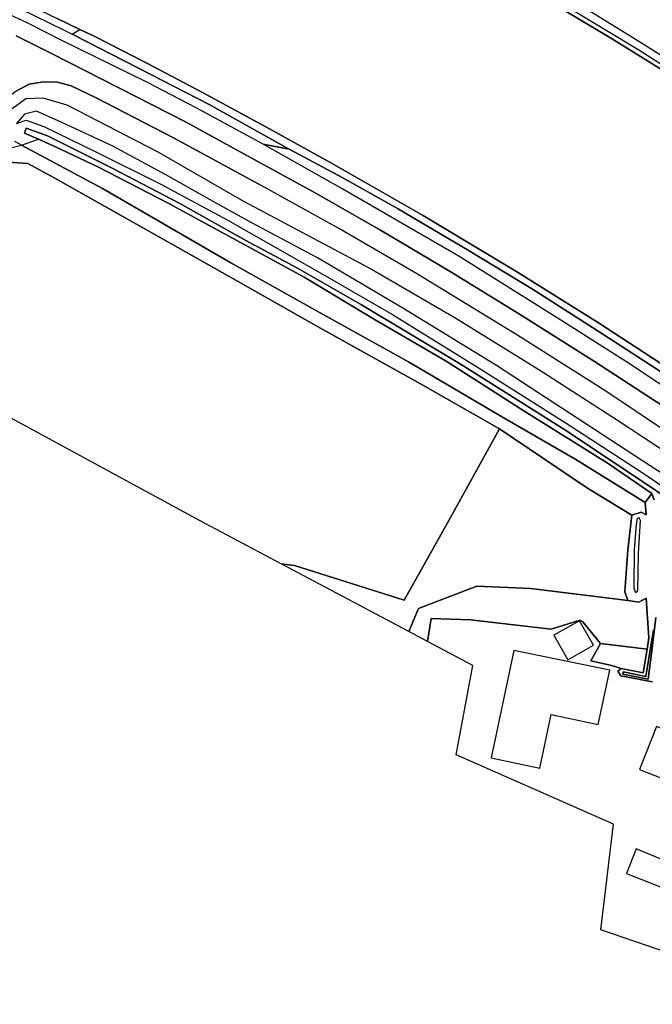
# Model space of a CAD drawing. Extents: x -26035517 to 31750492, y -9237385 to 8160032.
# Tile 68 of 256: x -17441242 to -17303718, y 878878 to 1092948. Entities that reach past the tile are written whole.
import ezdxf

# ---------------------------------------------------------------- set-up
doc = ezdxf.new("R2010")
doc.units = 0
doc.layers.add('T-25', color=7, linetype='CONTINUOUS')

msp = doc.modelspace()

# ---------------------------------------------------------------- linework, layer by layer
at = {"layer": 'T-25', "color": 9}
for points in [[(-17156321, 977695, 5557), (-17175319, 993170, 5557), (-17198369, 1011225, 5557), (-17215756, 1024338, 5557), (-17243901, 1044257, 5587), (-17267329, 1060155, 5610), (-17292510, 1076420, 5620), (-17312580, 1088883, 5610), (-17329847, 1099193, 5610), (-17348091, 1109593, 5620), (-17364333, 1118589, 5617), (-17372282, 1122778, 5630)], [(-17500884, 1091710, 5540), (-17493743, 1098261, 5540), (-17489161, 1101649, 5553), (-17485469, 1103741, 5553), (-17480445, 1105660, 5553), (-17476050, 1106691, 5553), (-17471140, 1107139, 5553), (-17466797, 1106986, 5553), (-17462536, 1106232, 5553), (-17458718, 1105039, 5553), (-17452991, 1102700, 5577), (-17447237, 1099997, 5607), (-17440471, 1096770, 5640), (-17433075, 1093207, 5647), (-17428178, 1090836, 5649), (-17424942, 1089270, 5650), (-17413485, 1083391, 5650), (-17401534, 1077100, 5640), (-17386946, 1069245, 5643)], [(-17329847, 1099193, 5610), (-17312580, 1088883, 5610), (-17292510, 1076420, 5620)], [(-17319303, 1096100, 6553), (-17306097, 1087895, 6490), (-17286312, 1075443, 6557), (-17268450, 1063626, 6497), (-17246094, 1048807, 6540), (-17227044, 1035657, 6557), (-17208982, 1022265, 6577), (-17198502, 1014195, 6580), (-17197161, 1014745, 6557), (-17195991, 1018902, 6573), (-17194881, 1022292, 6027), (-17194675, 1016729, 5856), (-17195195, 1014875, 5790), (-17196444, 1013027, 5723), (-17198079, 1011676, 5613), (-17208352, 1019382, 5643), (-17218270, 1026771, 5653), (-17236210, 1039722, 5677), (-17251607, 1050329, 5663), (-17269539, 1062296, 5647), (-17289795, 1075541, 5643), (-17306621, 1086348, 5667), (-17328348, 1099422, 5717)], [(-17441051, 1095297, 5627), (-17431547, 1090699, 5623), (-17429805, 1089805, 5625), (-17412721, 1081044, 5640), (-17400045, 1074545, 5623), (-17382643, 1064822, 5620), (-17388337, 1065893, 6493), (-17402902, 1073769, 6527), (-17413621, 1079363, 6513), (-17432205, 1088494, 6563), (-17439733, 1092355, 6527), (-17445987, 1095187, 6513)], [(-17291693, 1006815, 6633), (-17308337, 1017914, 6643), (-17324381, 1028122, 6580), (-17345919, 1041600, 6557), (-17371016, 1056126, 6580), (-17388337, 1065893, 6493), (-17388337, 1065893, 6493), (-17402902, 1073769, 6527), (-17413621, 1079363, 6513), (-17432205, 1088494, 6563), (-17439733, 1092355, 6527), (-17445987, 1095187, 6513)], [(-17441051, 1095297, 5627), (-17431547, 1090699, 5623), (-17429805, 1089805, 5625), (-17412721, 1081044, 5640), (-17400045, 1074545, 5623), (-17382643, 1064822, 5620), (-17371026, 1058536, 5743), (-17359074, 1051882, 5690), (-17343517, 1042729, 5740), (-17329798, 1034380, 5760), (-17316741, 1026052, 5757), (-17299245, 1014752, 5783)], [(-17300439, 1017287, 5613), (-17315408, 1027045, 5610), (-17333391, 1038267, 5603), (-17353654, 1050419, 5580), (-17373480, 1061773, 5583), (-17386946, 1069245, 5643), (-17401534, 1077100, 5640), (-17413485, 1083391, 5650), (-17424942, 1089270, 5650), (-17428178, 1090836, 5649), (-17433075, 1093207, 5647)], [(-17429805, 1089805, 5625), (-17428178, 1090836, 5649)], [(-17299245, 1014752, 5783), (-17316741, 1026052, 5757), (-17329798, 1034380, 5760), (-17343517, 1042729, 5740), (-17359074, 1051882, 5690), (-17371026, 1058536, 5743), (-17382643, 1064822, 5620), (-17382643, 1064822, 5620), (-17400045, 1074545, 5623), (-17412721, 1081044, 5640), (-17429805, 1089805, 5625), (-17428178, 1090836, 5649), (-17424942, 1089270, 5650), (-17413485, 1083391, 5650), (-17401534, 1077100, 5640), (-17386946, 1069245, 5643), (-17373480, 1061773, 5583), (-17353654, 1050419, 5580), (-17333391, 1038267, 5603), (-17315408, 1027045, 5610), (-17300439, 1017287, 5613)], [(-17390268, 1062573, 6653), (-17405203, 1070723, 6687), (-17423410, 1079983, 6697), (-17434308, 1085565, 6703), (-17441979, 1089423, 6727)], [(-17441979, 1089423, 6727), (-17434308, 1085565, 6703), (-17423410, 1079983, 6697), (-17405203, 1070723, 6687), (-17390268, 1062573, 6653), (-17377132, 1055342, 6673), (-17362801, 1047180, 6673), (-17347671, 1038212, 6710), (-17332573, 1028951, 6707), (-17316301, 1018622, 6703), (-17299930, 1007946, 6693)], [(-17447722, 1064389, 5115), (-17447862, 1067543, 5153), (-17447490, 1070227, 5343), (-17446638, 1072686, 5613), (-17444802, 1075244, 5793), (-17442279, 1077238, 6053), (-17439215, 1078938, 6313), (-17436099, 1079464, 6530), (-17433036, 1079348, 6590), (-17430083, 1078584, 6593), (-17424635, 1075992, 6610), (-17407815, 1067291, 6657), (-17389232, 1057190, 6660)], [(-17287853, 994808, 6753), (-17313787, 1012151, 6693), (-17333147, 1024464, 6757), (-17354778, 1037626, 6720), (-17371715, 1047505, 6687), (-17389232, 1057190, 6660), (-17389232, 1057190, 6660), (-17407815, 1067291, 6657), (-17424635, 1075992, 6610), (-17430083, 1078584, 6593), (-17433036, 1079348, 6590), (-17436099, 1079464, 6530), (-17439215, 1078938, 6313), (-17442279, 1077238, 6053)], [(-17442903, 1073620, 5633), (-17439907, 1075844, 5920), (-17436184, 1075968, 6257), (-17430981, 1074432, 6403), (-17411232, 1064222, 6387), (-17392560, 1053473, 6373), (-17364798, 1038692, 6510), (-17346459, 1028061, 6483), (-17328384, 1016884, 6553), (-17311522, 1006030, 6530), (-17293695, 994319, 6583)], [(-17298934, 992571, 4753), (-17317921, 1004904, 4687), (-17337591, 1017773, 4777), (-17357915, 1030240, 4803), (-17376493, 1041184, 4807), (-17390909, 1048838, 4763), (-17399153, 1053429, 4697), (-17409301, 1059133, 4667), (-17420991, 1065486, 4677), (-17432239, 1070644, 4670), (-17437593, 1073069, 4793), (-17440174, 1072433, 4793), (-17441907, 1070406, 4730), (-17439823, 1071085, 4670), (-17436028, 1069743, 4550), (-17424800, 1064326, 4553), (-17410552, 1057204, 4650), (-17396112, 1049436, 4677), (-17375268, 1037572, 4697), (-17360184, 1028818, 4700), (-17342508, 1017945, 4597), (-17322651, 1005352, 4563), (-17306135, 994675, 4603), (-17288766, 982915, 4640)], [(-17303341, 988546, 3483), (-17303785, 989930, 3483), (-17313336, 996442, 3483), (-17331628, 1007880, 3473), (-17348517, 1018704, 3477), (-17363960, 1027721, 3477), (-17379434, 1036943, 3477), (-17392476, 1044051, 3480), (-17408955, 1053031, 3480), (-17424268, 1060934, 3480), (-17433443, 1065328, 3490), (-17437156, 1066950, 3490), (-17440197, 1068279, 3490), (-17439860, 1069360, 3490), (-17435200, 1067665, 3490), (-17421105, 1060634, 3470), (-17406429, 1052978, 3457), (-17392057, 1044948, 3453), (-17380822, 1038961, 3473), (-17366943, 1030989, 3473), (-17345292, 1017995, 3513), (-17322978, 1003941, 3513), (-17303886, 991233, 3513), (-17282845, 976724, 3513)], [(-17282845, 976724, 3513), (-17303886, 991233, 3513), (-17322978, 1003941, 3513), (-17345292, 1017995, 3513), (-17366943, 1030989, 3473), (-17380822, 1038961, 3473), (-17392057, 1044948, 3453), (-17406429, 1052978, 3457), (-17421105, 1060634, 3470), (-17435200, 1067665, 3490), (-17439860, 1069360, 3490), (-17440197, 1068279, 3490), (-17437156, 1066950, 3490), (-17437156, 1066950, 3490), (-17433443, 1065328, 3490), (-17424268, 1060934, 3480), (-17408955, 1053031, 3480), (-17392476, 1044051, 3480), (-17379434, 1036943, 3477), (-17363960, 1027721, 3477), (-17348517, 1018704, 3477), (-17331628, 1007880, 3473), (-17313336, 996442, 3483), (-17303785, 989930, 3483), (-17303341, 988546, 3483)], [(-17386946, 1069245, 5643), (-17373480, 1061773, 5583), (-17353654, 1050419, 5580), (-17333391, 1038267, 5603), (-17315408, 1027045, 5610), (-17300439, 1017287, 5613), (-17283695, 1005987, 5613), (-17270153, 996625, 5617), (-17255002, 985768, 5613), (-17239912, 974759, 5613), (-17225808, 963963, 5613), (-17210815, 952234, 5613), (-17198613, 942392, 5613), (-17185747, 931730, 5613)], [(-17303651, 948961, 4813), (-17310524, 950280, 4807), (-17311236, 951285, 4807), (-17310486, 951914, 4780), (-17305728, 950974, 4627), (-17304833, 956123, 4627), (-17304454, 958555, 4700), (-17305052, 967179, 4867), (-17306678, 966296, 4957), (-17309062, 966665, 4967), (-17309675, 968542, 4957), (-17309013, 977708, 5023), (-17308183, 985192, 5067), (-17306166, 985862, 4920), (-17305052, 985278, 4923), (-17305287, 987950, 4910), (-17320318, 997353, 4817), (-17335798, 1006231, 5027), (-17356745, 1018537, 4867), (-17375296, 1028852, 4880), (-17395333, 1040054, 4890), (-17423228, 1056277, 4887), (-17440839, 1065675, 4957), (-17442285, 1066446, 4963)], [(-17440839, 1065675, 4957), (-17437156, 1066950, 3490)], [(-17396092, 1037367, 5220), (-17411988, 1046303, 5193), (-17433581, 1058484, 5150), (-17439464, 1061697, 5103), (-17446082, 1062121, 5113), (-17446584, 1064303, 5113)], [(-17291693, 1006815, 6633), (-17308337, 1017914, 6643), (-17324381, 1028122, 6580), (-17345919, 1041600, 6557), (-17371016, 1056126, 6580), (-17388337, 1065893, 6493), (-17382643, 1064822, 5620), (-17371026, 1058536, 5743), (-17359074, 1051882, 5690), (-17343517, 1042729, 5740), (-17329798, 1034380, 5760), (-17316741, 1026052, 5757), (-17299245, 1014752, 5783)], [(-17446082, 1062121, 5113), (-17439464, 1061697, 5103), (-17433581, 1058484, 5150), (-17411988, 1046303, 5193), (-17396092, 1037367, 5220), (-17375965, 1025933, 5073), (-17354130, 1013794, 5067), (-17336952, 1004015, 5240), (-17347973, 984084, 5287), (-17357679, 966753, 5333), (-17381498, 974261, 5553), (-17384369, 974626, 5617), (-17402121, 984050, 5527), (-17462536, 1016788, 5363)], [(-17446082, 1062121, 5113), (-17439464, 1061697, 5103), (-17433581, 1058484, 5150), (-17411988, 1046303, 5193), (-17396092, 1037367, 5220), (-17375965, 1025933, 5073), (-17354130, 1013794, 5067), (-17336952, 1004015, 5240), (-17347973, 984084, 5287), (-17357679, 966753, 5333), (-17381498, 974261, 5553), (-17384369, 974626, 5617), (-17402121, 984050, 5527), (-17462536, 1016788, 5363)], [(-17190709, 926146, 6697), (-17206410, 939134, 6703), (-17222606, 952052, 6707), (-17239543, 965140, 6717), (-17256182, 977459, 6717), (-17271691, 988666, 6723), (-17284869, 997873, 6727), (-17299930, 1007946, 6693), (-17316301, 1018622, 6703), (-17332573, 1028951, 6707), (-17347671, 1038212, 6710), (-17362801, 1047180, 6673), (-17377132, 1055342, 6673), (-17390268, 1062573, 6653)], [(-17192601, 922139, 6753), (-17212811, 938778, 6760), (-17230916, 953173, 6773), (-17247431, 965868, 6810), (-17267640, 980674, 6733), (-17287853, 994808, 6753), (-17313787, 1012151, 6693), (-17333147, 1024464, 6757), (-17354778, 1037626, 6720), (-17371715, 1047505, 6687), (-17389232, 1057190, 6660)], [(-17396092, 1037367, 5220), (-17375965, 1025933, 5073), (-17354130, 1013794, 5067), (-17336952, 1004015, 5240), (-17347973, 984084, 5287), (-17357679, 966753, 5333), (-17381498, 974261, 5553), (-17384369, 974626, 5617)], [(-17336952, 1004015, 5240), (-17317810, 991078, 4983), (-17308183, 985192, 5067)], [(-17305287, 987950, 4910), (-17303785, 989930, 3483)], [(-17309062, 966665, 4967), (-17330108, 969293, 4957), (-17341885, 969772, 5163), (-17354514, 964942, 5303), (-17356651, 959911, 5360)], [(-17352562, 957740, 5307), (-17351823, 962744, 5307), (-17343270, 962459, 5093), (-17325737, 960454, 4917), (-17319468, 962389, 4917), (-17318824, 962059, 4790), (-17314954, 957340, 4870)], [(-17267793, 878878, 4973), (-17314929, 895049, 4917), (-17312132, 918029, 4917), (-17346369, 933152, 4903), (-17342717, 952514, 4903), (-17352562, 957740, 5307), (-17352562, 957740, 5307), (-17351823, 962744, 5307), (-17343270, 962459, 5093), (-17325737, 960454, 4917), (-17319468, 962389, 4917), (-17318824, 962059, 4790), (-17314954, 957340, 4870), (-17317095, 953586, 4900), (-17312574, 952560, 4780), (-17310486, 951914, 4780), (-17311236, 951285, 4807), (-17310524, 950280, 4807), (-17303651, 948961, 4813)], [(-17302949, 962997, 4017), (-17303850, 955724, 4013), (-17304621, 949565, 4013), (-17310159, 950625, 4133), (-17310041, 951197, 4133), (-17305098, 950164, 3930), (-17303476, 960319, 3900)], [(-17303476, 960319, 3900), (-17305098, 950164, 3930), (-17310041, 951197, 4133), (-17310159, 950625, 4133), (-17304621, 949565, 4013), (-17303850, 955724, 4013), (-17302949, 962997, 4017)], [(-17310486, 951914, 4780), (-17312574, 952560, 4780)]]:
    msp.add_polyline3d(points, dxfattribs=at)
for points in [[(-17440839, 1065675, 4957), (-17437156, 1066950, 3490), (-17433443, 1065328, 3490), (-17424268, 1060934, 3480), (-17408955, 1053031, 3480), (-17392476, 1044051, 3480), (-17379434, 1036943, 3477), (-17363960, 1027721, 3477), (-17348517, 1018704, 3477), (-17331628, 1007880, 3473), (-17313336, 996442, 3483), (-17303785, 989930, 3483), (-17305287, 987950, 4910), (-17320318, 997353, 4817), (-17335798, 1006231, 5027), (-17356745, 1018537, 4867), (-17375296, 1028852, 4880), (-17395333, 1040054, 4890), (-17423228, 1056277, 4887), (-17440839, 1065675, 4957)], [(-17336952, 1004015, 5240), (-17354130, 1013794, 5067), (-17375965, 1025933, 5073), (-17396092, 1037367, 5220), (-17411988, 1046303, 5193), (-17433581, 1058484, 5150), (-17439464, 1061697, 5103), (-17446082, 1062121, 5113), (-17446584, 1064303, 5113), (-17440839, 1065675, 4957), (-17423228, 1056277, 4887), (-17395333, 1040054, 4890), (-17375296, 1028852, 4880), (-17356745, 1018537, 4867), (-17335798, 1006231, 5027), (-17320318, 997353, 4817), (-17305287, 987950, 4910), (-17305052, 985278, 4923), (-17306166, 985862, 4920), (-17308183, 985192, 5067), (-17317810, 991078, 4983), (-17336952, 1004015, 5240)], [(-17384369, 974626, 5617), (-17381498, 974261, 5553), (-17357679, 966753, 5333), (-17347973, 984084, 5287), (-17336952, 1004015, 5240), (-17317810, 991078, 4983), (-17308183, 985192, 5067), (-17309013, 977708, 5023), (-17309675, 968542, 4957), (-17309062, 966665, 4967), (-17330108, 969293, 4957), (-17341885, 969772, 5163), (-17354514, 964942, 5303), (-17356651, 959911, 5360), (-17384369, 974626, 5617)], [(-17306277, 984089, 6190), (-17306599, 984676, 6037), (-17306989, 984497, 6037), (-17307227, 983302, 6150), (-17307651, 977720, 6307), (-17307757, 969318, 6490), (-17307368, 968381, 6443), (-17306835, 968780, 6443), (-17306710, 976925, 6377), (-17306277, 984089, 6190)], [(-17356651, 959911, 5360), (-17354514, 964942, 5303), (-17341885, 969772, 5163), (-17330108, 969293, 4957), (-17309062, 966665, 4967), (-17306678, 966296, 4957), (-17305052, 967179, 4867), (-17304454, 958555, 4700), (-17304833, 956123, 4627), (-17314954, 957340, 4870), (-17318824, 962059, 4790), (-17319468, 962389, 4917), (-17325737, 960454, 4917), (-17343270, 962459, 5093), (-17351823, 962744, 5307), (-17352562, 957740, 5307), (-17356651, 959911, 5360)], [(-17325096, 959108, 6800), (-17322046, 953778, 6633), (-17316506, 956948, 6633), (-17319556, 962278, 6800), (-17325096, 959108, 6800)], [(-17314954, 957340, 4870), (-17304833, 956123, 4627), (-17305728, 950974, 4627), (-17310486, 951914, 4780), (-17312574, 952560, 4780), (-17317095, 953586, 4900), (-17314954, 957340, 4870)], [(-17312969, 951559, 7247), (-17333809, 955785, 7307), (-17338736, 932453, 7307), (-17328157, 930218, 7307), (-17325693, 941884, 9447), (-17315468, 939725, 7227), (-17312969, 951559, 7247)], [(-17302797, 939299, 7187), (-17306481, 929914, 7397), (-17274141, 917220, 7350), (-17270457, 926606, 7187), (-17302797, 939299, 7187)], [(-17296664, 916904, 8427), (-17299570, 909513, 12043), (-17307196, 912684, 8237), (-17309303, 907326, 7373), (-17280606, 896044, 7623), (-17280135, 897241, 8803), (-17277919, 896369, 8803), (-17278018, 896117, 8803), (-17270000, 892964, 8803), (-17265493, 904429, 8803), (-17273511, 907582, 8680), (-17273596, 907364, 8680), (-17275813, 908235, 8680), (-17275652, 908643, 8427), (-17296664, 916904, 8427)]]:
    msp.add_polyline3d(points, close=True, dxfattribs=at)

doc.saveas('drawing.dxf')
